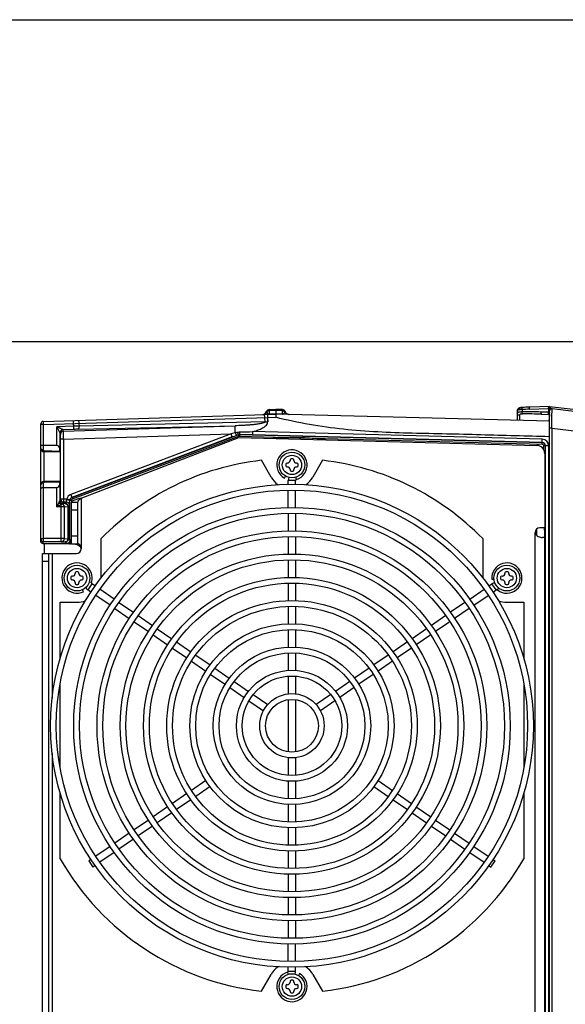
# Model space of a CAD drawing. Header units: inches. Extents: x 0 to 117, y 0 to 83.
# Tile 20 of 74: x 46 to 53, y 71 to 83. Entities that reach past the tile are written whole.
import ezdxf

# ---------------------------------------------------------------- set-up
doc = ezdxf.new("R2010")
doc.units = ezdxf.units.IN
doc.header["$LTSCALE"] = 6.431102
doc.header["$MEASUREMENT"] = 0
doc.layers.get('0').update_dxf_attribs({"linetype": 'CONTINUOUS'})

msp = doc.modelspace()

# ---------------------------------------------------------------- linework, layer by layer
at = {"color": 7, "linetype": 'CONTINUOUS'}
for p, q in [((0, 82.6772), (116.9291, 82.6772)), ((112.7953, 78.7402), (4.1339, 78.7402)), ((49.3019, 77.9056), (49.302, 77.9093)), ((49.302, 77.8948), (49.3019, 77.9056)), ((49.302, 77.9093), (49.3819, 77.9118)), ((49.3818, 77.8973), (49.302, 77.8948)), ((49.302, 77.8948), (49.302, 77.8545)), ((49.3818, 77.8973), (49.3819, 77.9118)), ((49.4617, 77.8949), (49.3818, 77.8973)), ((49.4618, 77.9093), (49.3819, 77.9118)), ((49.4616, 77.8549), (49.4617, 77.8949)), ((49.4617, 77.8949), (49.4618, 77.9093)), ((52.3347, 77.897), (52.3347, 77.7776)), ((52.393, 77.91), (52.393, 77.8811)), ((52.3979, 77.9356), (52.3962, 77.9354)), ((52.3979, 77.9356), (52.3987, 77.9355)), ((52.3979, 77.9356), (52.3986, 77.9356)), ((52.4838, 77.9147), (52.7167, 77.9229)), ((52.7284, 77.9486), (52.4895, 77.9403)), ((52.7167, 77.9229), (52.7176, 77.8765)), ((52.7284, 63.3277), (52.7284, 77.9486)), ((52.7284, 77.9486), (59.0633, 77.2157)), ((52.7457, 77.9188), (52.7457, 77.9466)), ((53.208, 77.8656), (52.7593, 77.9207)), ((46.5365, 77.7651), (49.3819, 77.8549)), ((46.5374, 77.7257), (49.2806, 77.8123)), ((46.9103, 77.668), (46.9069, 77.7768)), ((49.2493, 77.7598), (49.2477, 77.8113)), ((49.2794, 77.8516), (49.2807, 77.8123)), ((49.2806, 77.8123), (49.2822, 77.7608)), ((49.2814, 77.8123), (49.3811, 77.8155)), ((49.2814, 77.8123), (49.2817, 77.7596)), ((49.298, 77.8548), (49.302, 77.8545)), ((49.3819, 77.8571), (49.302, 77.8545)), ((49.302, 77.8545), (49.302, 77.8524)), ((49.4616, 77.8549), (49.3819, 77.8571)), ((49.3819, 77.8571), (49.3819, 77.8549)), ((52.7284, 77.7673), (49.3819, 77.8549)), ((49.4616, 77.855), (49.4615, 77.8528)), ((49.4616, 77.855), (49.4657, 77.8551)), ((49.5486, 77.8505), (49.5481, 77.8505)), ((49.5482, 77.8505), (49.5492, 77.8505)), ((52.7176, 77.8765), (52.6235, 77.8796)), ((52.6294, 77.8537), (52.7284, 77.8502)), ((52.7231, 77.8542), (52.7219, 77.8569)), ((52.7247, 77.8521), (52.7231, 77.8542)), ((52.7284, 77.8502), (52.728, 77.8503)), ((52.7283, 77.8502), (52.7284, 77.8502)), ((52.729, 77.8487), (52.7293, 77.8445)), ((52.729, 77.8487), (52.7293, 77.8445)), ((46.5079, 76.2984), (46.5079, 77.7355)), ((46.5374, 77.7257), (46.5079, 77.7257)), ((46.5365, 77.7651), (46.5374, 77.7257)), ((46.5374, 77.7257), (46.5374, 77.4138)), ((46.9091, 77.7073), (46.7016, 77.7008)), ((46.7016, 77.4689), (46.7016, 77.7008)), ((46.7016, 77.7008), (46.741, 77.6245)), ((46.9103, 77.668), (46.7791, 77.6639)), ((46.7852, 77.6459), (46.7791, 77.6639)), ((46.7852, 77.6459), (48.8828, 77.7121)), ((46.9631, 77.6694), (48.8828, 77.7121)), ((46.9741, 77.7395), (46.9751, 77.7092)), ((49.2493, 77.7598), (46.9751, 77.7092)), ((48.8855, 77.6262), (48.8828, 77.7121)), ((49.2493, 77.7598), (49.2822, 77.7608)), ((52.7249, 77.7685), (52.7248, 77.7674)), ((52.7249, 77.7685), (52.7248, 77.7674)), ((52.7564, 77.6836), (52.7284, 77.6836)), ((52.7564, 77.6836), (52.7564, 63.5928)), ((52.7564, 77.6836), (53.2018, 77.6289)), ((46.741, 77.6245), (46.741, 77.4299)), ((46.741, 77.6245), (46.747, 77.6066)), ((46.7869, 77.5475), (46.7475, 77.5475)), ((46.7475, 76.8183), (46.7475, 77.5471)), ((46.7869, 77.5475), (48.835, 77.6122)), ((46.7869, 77.5475), (46.7869, 76.8183)), ((48.835, 77.6122), (46.8748, 76.8729)), ((48.8489, 77.5754), (46.8889, 76.8361)), ((46.8891, 76.8356), (48.9223, 77.6024)), ((46.8962, 76.8173), (48.9291, 77.584)), ((47, 76.8253), (48.9291, 77.5673)), ((48.8855, 77.6262), (48.835, 77.6122)), ((48.8489, 77.5754), (48.835, 77.6122)), ((48.8489, 77.5754), (48.8993, 77.5944)), ((48.8993, 77.5944), (48.922, 77.603)), ((48.9291, 77.584), (48.922, 77.603)), ((48.9291, 77.5673), (52.5735, 77.4719)), ((48.9371, 77.6055), (48.9366, 77.585)), ((48.9366, 77.5851), (49.671, 77.5655)), ((49.0962, 77.6013), (48.9371, 77.6055)), ((48.9371, 77.6049), (52.6391, 77.5075)), ((52.6391, 77.508), (49.0962, 77.6013)), ((52.6404, 77.5474), (49.0973, 77.6406)), ((49.671, 77.5655), (52.6383, 77.4877)), ((52.6393, 77.508), (52.6404, 77.5474)), ((46.7016, 77.4689), (46.5374, 77.4689)), ((46.7413, 77.3989), (46.741, 77.4299)), ((52.6383, 77.4876), (52.6388, 77.5075)), ((52.6391, 77.5075), (52.6391, 77.508)), ((52.6574, 77.4203), (52.6574, 77.4682)), ((52.6771, 77.4682), (52.6574, 77.4682)), ((52.6771, 77.4684), (52.6771, 76.5878)), ((52.6777, 77.4684), (52.6771, 77.4684)), ((52.6777, 63.8079), (52.6777, 77.4684)), ((52.717, 77.4687), (52.717, 63.8077)), ((46.5462, 77.3953), (46.5462, 77.0306)), ((46.7415, 77.3902), (46.5462, 77.3953)), ((46.7413, 77.3989), (46.547, 77.404)), ((46.7441, 77.3902), (46.7415, 77.3902)), ((46.7441, 77.3902), (46.7443, 77.3885)), ((49.5551, 77.2957), (49.5551, 77.2878)), ((49.5886, 77.3094), (49.5689, 77.3094)), ((49.6024, 77.2878), (49.6024, 77.2957)), ((52.6693, 77.3735), (52.6693, 76.4649)), ((49.323, 77.085), (49.2047, 77.2899)), ((49.502, 77.2425), (49.502, 77.2228)), ((49.5236, 77.2563), (49.5158, 77.2563)), ((49.5158, 77.209), (49.5236, 77.209)), ((49.5551, 77.1775), (49.5551, 77.1697)), ((49.6024, 77.1697), (49.6024, 77.1775)), ((49.6417, 77.2563), (49.6339, 77.2563)), ((49.6339, 77.209), (49.6417, 77.209)), ((49.6555, 77.2228), (49.6555, 77.2425)), ((49.9528, 77.2899), (49.8345, 77.085)), ((49.4862, 77.0724), (49.5, 77.0963)), ((49.5689, 77.1559), (49.5886, 77.1559)), ((49.6337, 77.056), (49.6254, 77.0826)), ((46.5374, 77.0122), (46.5374, 76.2943)), ((46.5374, 76.9571), (46.7016, 76.9571)), ((46.7441, 77.0358), (46.5462, 77.0306)), ((46.547, 77.022), (46.7413, 77.0271)), ((46.7016, 76.7199), (46.7016, 76.9571)), ((46.741, 76.9961), (46.7413, 77.0271)), ((46.741, 76.9961), (46.741, 76.7957)), ((46.7413, 77.0271), (46.7415, 77.0358)), ((49.5335, 76.9959), (49.5335, 77.0428)), ((49.624, 77.0428), (49.5335, 77.0428)), ((49.624, 76.9959), (49.624, 77.0428)), ((46.7475, 76.8183), (46.7415, 76.8002)), ((46.7475, 76.8183), (46.8262, 76.8183)), ((46.7869, 76.8183), (46.7869, 76.7906)), ((46.7869, 76.8183), (46.7869, 76.8085)), ((46.8262, 76.8183), (46.8644, 76.8088)), ((46.8748, 76.8729), (46.8887, 76.8361)), ((46.8889, 76.8361), (46.8891, 76.8356)), ((46.8892, 76.8357), (46.8962, 76.8173)), ((47, 76.8253), (47, 76.209)), ((49.5335, 76.713), (49.5335, 76.925)), ((49.624, 76.713), (49.624, 76.925)), ((46.7292, 76.7751), (46.7016, 76.7199)), ((46.7016, 76.7199), (46.7568, 76.7475)), ((46.7934, 76.7199), (46.7016, 76.7199)), ((46.741, 76.7957), (46.7406, 76.7945)), ((46.7569, 76.2945), (46.7568, 76.7475)), ((46.7682, 76.7572), (46.7705, 76.7579)), ((46.7809, 76.7608), (46.7869, 76.7789)), ((46.8054, 76.7625), (46.7809, 76.7608)), ((46.7869, 76.8085), (46.7869, 76.7989)), ((46.7869, 76.7989), (46.7869, 76.7908)), ((46.7869, 76.7906), (46.7869, 76.7789)), ((46.8219, 76.7789), (46.7869, 76.7789)), ((46.7934, 76.7199), (46.8419, 76.7231)), ((46.7934, 76.7199), (46.7934, 76.3338)), ((46.8219, 76.7789), (46.8054, 76.7625)), ((46.8419, 76.3307), (46.8419, 76.7231)), ((46.8448, 76.7231), (46.8419, 76.7231)), ((46.8448, 76.7231), (46.8612, 76.7395)), ((46.8448, 76.7231), (46.8448, 76.3307)), ((46.8638, 76.7989), (46.8632, 76.7993)), ((46.8638, 76.3139), (46.8638, 76.7989)), ((46.8834, 76.7989), (46.8638, 76.7989)), ((46.8819, 76.2681), (46.8819, 76.7799)), ((46.8819, 76.7799), (46.9606, 76.7799)), ((46.8834, 76.7987), (46.8834, 76.7843)), ((46.9606, 76.2681), (46.9606, 76.7799)), ((46.8529, 76.646), (46.8528, 76.6459)), ((46.9606, 76.6815), (46.8819, 76.6815)), ((49.5335, 76.6416), (49.5335, 76.427)), ((49.624, 76.6416), (49.624, 76.427)), ((52.6771, 76.5878), (52.6693, 76.5878)), ((52.5735, 76.3693), (52.5735, 76.4519)), ((52.6693, 76.4649), (52.6103, 76.4649)), ((52.6693, 76.5204), (52.6756, 76.5246)), ((46.5079, 76.3337), (46.5374, 76.3337)), ((46.7934, 76.3338), (46.5374, 76.3337)), ((46.7934, 76.3338), (46.8419, 76.3307)), ((46.8419, 76.3307), (46.8448, 76.3307)), ((46.8528, 76.4021), (46.8529, 76.402)), ((46.8819, 76.3665), (46.9606, 76.3665)), ((47.2459, 75.8535), (47.2459, 76.3319)), ((49.5335, 76.3561), (49.5335, 76.1435)), ((49.624, 76.3561), (49.624, 76.1435)), ((51.9116, 76.3319), (51.9116, 75.8535)), ((52.5512, 64.8705), (52.5512, 76.4059)), ((52.6693, 76.3468), (52.6424, 76.3468)), ((52.6693, 64.8557), (52.6693, 76.4206)), ((46.537, 76.2681), (46.5374, 76.2943)), ((46.8588, 76.2681), (46.537, 76.2681)), ((46.7569, 76.2945), (46.5374, 76.2943)), ((46.5473, 76.2681), (46.5473, 76.15)), ((46.7569, 76.2945), (46.8054, 76.2913)), ((46.8054, 76.2913), (46.826, 76.2708)), ((46.8576, 76.2708), (46.826, 76.2708)), ((46.8576, 76.2708), (46.8576, 76.2779)), ((46.8588, 76.2681), (46.8576, 76.2708)), ((46.8819, 76.2681), (46.9696, 76.2681)), ((46.5276, 65.1264), (46.5276, 76.15)), ((46.5276, 76.15), (46.941, 76.15)), ((46.6063, 65.1264), (46.6063, 76.15)), ((46.6457, 76.15), (46.6457, 74.3827)), ((46.6063, 76.0516), (46.5276, 76.0516)), ((49.5335, 76.0726), (49.5335, 75.858)), ((49.624, 76.0726), (49.624, 75.858)), ((46.8739, 75.8598), (46.8739, 75.8401)), ((46.8955, 75.8736), (46.8876, 75.8736)), ((46.927, 75.9129), (46.927, 75.9051)), ((46.9605, 75.9267), (46.9408, 75.9267)), ((46.9743, 75.9051), (46.9743, 75.9129)), ((47.0136, 75.8736), (47.0058, 75.8736)), ((47.0274, 75.8401), (47.0274, 75.8598)), ((52.1301, 75.8598), (52.1301, 75.8401)), ((52.1518, 75.8736), (52.1439, 75.8736)), ((52.1833, 75.9129), (52.1833, 75.9051)), ((52.2167, 75.9267), (52.197, 75.9267)), ((52.2305, 75.9051), (52.2305, 75.9129)), ((52.2699, 75.8736), (52.262, 75.8736)), ((52.2836, 75.8401), (52.2836, 75.8598)), ((46.8876, 75.8263), (46.8955, 75.8263)), ((46.927, 75.7948), (46.927, 75.787)), ((46.9408, 75.7732), (46.9605, 75.7732)), ((46.9743, 75.787), (46.9743, 75.7948)), ((47.0058, 75.8263), (47.0136, 75.8263)), ((47.1327, 75.7797), (47.0814, 75.7051)), ((47.1274, 75.7952), (47.1008, 75.8034)), ((47.1713, 75.7532), (47.1327, 75.7797)), ((49.5335, 75.7872), (49.5335, 75.5745)), ((49.624, 75.7872), (49.624, 75.5745)), ((51.9862, 75.7532), (52.0248, 75.7797)), ((52.0224, 75.8354), (52.0502, 75.8376)), ((52.0761, 75.7051), (52.0248, 75.7797)), ((52.0924, 75.7046), (52.1095, 75.7263)), ((52.1439, 75.8263), (52.1518, 75.8263)), ((52.1833, 75.7948), (52.1833, 75.787)), ((52.197, 75.7732), (52.2167, 75.7732)), ((52.2305, 75.787), (52.2305, 75.7948)), ((52.262, 75.8263), (52.2699, 75.8263)), ((47.0303, 75.6829), (47.0183, 75.7081)), ((47.1201, 75.6785), (47.0814, 75.7051)), ((47.3539, 75.5179), (47.1785, 75.6384)), ((47.4046, 75.5929), (47.2297, 75.7131)), ((51.7529, 75.5929), (51.9278, 75.7131)), ((51.8037, 75.5179), (51.979, 75.6384)), ((52.0374, 75.6785), (52.0761, 75.7051)), ((46.7441, 74.8701), (46.7441, 75.5547)), ((46.7441, 75.5547), (46.9506, 75.5547)), ((47.4634, 75.5525), (47.6402, 75.4309)), ((49.5335, 75.5036), (49.5335, 75.2908)), ((49.624, 75.5036), (49.624, 75.2908)), ((51.6941, 75.5525), (51.5173, 75.4309)), ((52.2069, 75.5547), (52.4134, 75.5547)), ((52.4134, 75.5547), (52.4134, 74.8701)), ((47.4122, 75.4778), (47.589, 75.3563)), ((47.6987, 75.3908), (47.8739, 75.2703)), ((51.4588, 75.3908), (51.2836, 75.2703)), ((51.7453, 75.4778), (51.5685, 75.3563)), ((47.6474, 75.3161), (47.8226, 75.1957)), ((51.5101, 75.3161), (51.3349, 75.1957)), ((47.881, 75.1556), (48.0578, 75.034)), ((47.9323, 75.2302), (48.1092, 75.1086)), ((49.5335, 75.2199), (49.5335, 75.0051)), ((49.624, 75.2199), (49.624, 75.0051)), ((51.2252, 75.2302), (51.0483, 75.1086)), ((51.2765, 75.1556), (51.0997, 75.034)), ((48.1676, 75.0685), (48.3429, 74.948)), ((50.9899, 75.0685), (50.8146, 74.948)), ((48.1163, 74.9939), (48.2916, 74.8734)), ((48.4013, 74.9079), (48.5766, 74.7874)), ((49.5335, 74.9342), (49.5335, 74.7213)), ((49.624, 74.9342), (49.624, 74.7213)), ((50.7562, 74.9079), (50.5809, 74.7874)), ((51.0412, 74.9939), (50.8659, 74.8734)), ((48.3501, 74.8332), (48.5254, 74.7127)), ((50.8074, 74.8332), (50.6321, 74.7127)), ((48.5838, 74.6726), (48.7607, 74.551)), ((48.6351, 74.7472), (48.812, 74.6256)), ((49.5335, 74.6502), (49.5335, 74.4347)), ((49.624, 74.6502), (49.624, 74.4347)), ((50.5225, 74.7472), (50.3455, 74.6256)), ((50.5737, 74.6726), (50.3968, 74.551)), ((46.7441, 73.5243), (46.7441, 74.5631)), ((48.8705, 74.5854), (49.046, 74.4648)), ((50.287, 74.5854), (50.1115, 74.4648)), ((52.4134, 74.5631), (52.4134, 73.5243)), ((48.8192, 74.5108), (48.9947, 74.3901)), ((49.1046, 74.4245), (49.2821, 74.3025)), ((50.053, 74.4245), (49.8754, 74.3025)), ((50.3383, 74.5108), (50.1628, 74.3901)), ((49.0532, 74.3499), (49.2308, 74.2279)), ((49.5335, 74.3633), (49.5335, 73.7241)), ((49.624, 74.3633), (49.624, 73.7241)), ((50.1043, 74.3499), (49.9267, 74.2279)), ((46.6457, 73.7046), (46.6457, 67.5717)), ((49.5335, 73.6526), (49.5335, 73.4371)), ((49.624, 73.6526), (49.624, 73.4371)), ((48.5254, 73.3747), (48.3501, 73.2542)), ((49.5335, 73.3661), (49.5335, 73.1532)), ((49.624, 73.3661), (49.624, 73.1532)), ((50.6321, 73.3747), (50.8074, 73.2542)), ((46.7441, 72.418), (46.7441, 73.2173)), ((48.2916, 73.214), (48.1163, 73.0935)), ((48.5766, 73.3), (48.4013, 73.1795)), ((50.5809, 73.3), (50.7562, 73.1795)), ((50.8659, 73.214), (51.0412, 73.0935)), ((52.4134, 73.2173), (52.4134, 72.418)), ((48.3429, 73.1394), (48.1676, 73.0189)), ((49.5335, 73.0823), (49.5335, 72.8675)), ((49.624, 73.0823), (49.624, 72.8675)), ((50.8146, 73.1394), (50.9899, 73.0189)), ((48.0578, 73.0533), (47.881, 72.9318)), ((48.1092, 72.9788), (47.9323, 72.8572)), ((51.0483, 72.9788), (51.2252, 72.8572)), ((51.0997, 73.0533), (51.2765, 72.9318)), ((47.8226, 72.8916), (47.6474, 72.7712)), ((51.3349, 72.8916), (51.5101, 72.7712)), ((47.589, 72.7311), (47.4122, 72.6096)), ((47.8739, 72.8171), (47.6987, 72.6966)), ((49.5335, 72.7966), (49.5335, 72.5838)), ((49.624, 72.7966), (49.624, 72.5838)), ((51.2836, 72.8171), (51.4588, 72.6966)), ((51.5685, 72.7311), (51.7453, 72.6096)), ((47.6402, 72.6565), (47.4634, 72.5349)), ((51.5173, 72.6565), (51.6941, 72.5349)), ((47.3539, 72.5695), (47.1785, 72.449)), ((47.4046, 72.4945), (47.2297, 72.3743)), ((49.5335, 72.5129), (49.5335, 72.3002)), ((49.624, 72.5129), (49.624, 72.3002)), ((51.7529, 72.4945), (51.9278, 72.3743)), ((51.8037, 72.5695), (51.979, 72.449)), ((47.1201, 72.4089), (47.0937, 72.3907)), ((47.0937, 72.3907), (47.145, 72.3161)), ((52.0125, 72.3161), (52.0638, 72.3907)), ((52.0374, 72.4089), (52.0638, 72.3907)), ((47.1713, 72.3342), (47.145, 72.3161)), ((51.9862, 72.3342), (52.0125, 72.3161)), ((49.5335, 72.2294), (49.5335, 72.0148)), ((49.624, 72.2294), (49.624, 72.0148)), ((49.5335, 71.9439), (49.5335, 71.7313)), ((49.624, 71.9439), (49.624, 71.7313)), ((49.5335, 71.6604), (49.5335, 71.4458)), ((49.624, 71.6604), (49.624, 71.4458)), ((49.5335, 71.1624), (49.5335, 71.3744)), ((49.624, 71.1624), (49.624, 71.3744)), ((49.5238, 71.0314), (49.5321, 71.0048)), ((49.5335, 71.0446), (49.5335, 71.0915)), ((49.5335, 71.0446), (49.624, 71.0446)), ((49.624, 71.0446), (49.624, 71.0915)), ((49.2047, 70.7974), (49.323, 71.0024)), ((49.5551, 70.9177), (49.5551, 70.9098)), ((49.5886, 70.9315), (49.5689, 70.9315)), ((49.6024, 70.9098), (49.6024, 70.9177)), ((49.6713, 71.015), (49.6575, 70.9911)), ((49.8345, 71.0024), (49.9528, 70.7974)), ((49.502, 70.8646), (49.502, 70.8449)), ((49.5236, 70.8783), (49.5158, 70.8783)), ((49.5158, 70.8311), (49.5236, 70.8311)), ((49.5551, 70.7996), (49.5551, 70.7917)), ((49.6024, 70.7917), (49.6024, 70.7996)), ((49.6417, 70.8783), (49.6339, 70.8783)), ((49.6339, 70.8311), (49.6417, 70.8311)), ((49.6555, 70.8449), (49.6555, 70.8646)), ((49.5689, 70.7779), (49.5886, 70.7779))]:
    msp.add_line(p, q, dxfattribs=at)
for points in [[(52.3699, 77.9321), (52.3672, 77.9314), (52.3646, 77.9307), (52.362, 77.9299), (52.3595, 77.9291), (52.3571, 77.9281), (52.3548, 77.927), (52.3525, 77.9258), (52.3503, 77.9245), (52.3482, 77.9231), (52.3462, 77.9215), (52.3443, 77.9197), (52.3425, 77.9178), (52.3409, 77.9158), (52.3395, 77.9137), (52.3382, 77.9115), (52.3371, 77.9092), (52.3362, 77.9068), (52.3356, 77.9044), (52.3351, 77.902), (52.3348, 77.8996), (52.3347, 77.8972), (52.3347, 77.897)], [(52.3889, 77.9348), (52.3854, 77.9345), (52.382, 77.9341), (52.3788, 77.9336), (52.3757, 77.9332), (52.3728, 77.9326), (52.3699, 77.9321)], [(52.3962, 77.9354), (52.3925, 77.9352), (52.3889, 77.9348)]]:
    msp.add_lwpolyline(points, dxfattribs=at)
for centre, radius in [((49.5788, 77.2327), 0.1575), ((49.5788, 77.2327), 0.1181), ((49.5788, 74.0437), 2.9528), ((49.5788, 74.0437), 2.8819), ((49.5788, 74.0437), 2.6693), ((49.5788, 74.0437), 2.5984), ((49.5788, 74.0437), 2.3839), ((49.5788, 74.0437), 2.313), ((49.5788, 74.0437), 2.1004), ((46.9506, 75.8499), 0.1575), ((46.9506, 75.8499), 0.1181), ((49.5788, 74.0437), 2.0295), ((52.2069, 75.8499), 0.1575), ((52.2069, 75.8499), 0.1181), ((49.5788, 74.0437), 1.815), ((49.5788, 74.0437), 1.7441), ((49.5788, 74.0437), 1.5315), ((49.5788, 74.0437), 1.4606), ((49.5788, 74.0437), 1.248), ((49.5788, 74.0437), 1.1772), ((49.5788, 74.0437), 0.9626), ((49.5788, 74.0437), 0.8917), ((49.5788, 74.0437), 0.6791), ((49.5788, 74.0437), 0.6083), ((49.5788, 74.0437), 0.3937), ((49.5788, 74.0437), 0.3228), ((49.5788, 70.8547), 0.1575), ((49.5788, 70.8547), 0.1181)]:
    msp.add_circle(centre, radius, dxfattribs=at)
for centre, radius, start, end in [((49.3032, 77.8699), 0.0394, 91.73856, 156.84008), ((49.4606, 77.8699), 0.0394, 23.73851, 88.38408), ((52.4176, 77.6714), 0.2648, 94.26703, 95.61886), ((52.5787, 75.1952), 2.7212, 91.9979, 93.91162), ((52.5853, 75.1952), 2.7468, 92.16217, 93.89592), ((52.5757, 75.468), 2.4738, 92.17829, 94.1048), ((52.576, 75.4628), 2.4791, 91.99982, 92.18037), ((52.7559, 77.8933), 0.0276, 83, 180), ((49.2127, 77.9086), 0.0591, 279.03428, 336.84427), ((49.2208, 77.9076), 0.0578, 278.04134, 290.63132), ((49.304, 77.8899), 0.0358, 248.11418, 250.0166), ((49.5507, 77.9095), 0.0591, 203.73425, 267.52006), ((69.5266, 77.809), 17.1672, 179.89429, 180.10686), ((52.4827, 73.8963), 3.9858, 87.97432, 91.28866), ((52.4699, 73.3377), 4.5188, 87.97759, 90.90345), ((49.8194, 78.0167), 2.9161, 355.11789, 355.3881), ((50.2111, 77.9837), 2.523, 355.10814, 355.42044), ((50.9087, 77.93), 1.8233, 355.35244, 355.99715), ((50.9262, 77.9273), 1.8057, 355.39286, 356.04388), ((51.5651, 77.8842), 1.1653, 355.98786, 356.59763), ((51.5111, 77.8871), 1.2194, 356.0327, 356.60631), ((52.2085, 77.85), 0.521, 357.6073, 357.83381), ((52.2284, 77.849), 0.5011, 357.62871, 357.86426), ((46.5374, 77.7356), 0.0295, 91.80805, 180), ((46.7804, 77.6245), 0.0394, 91.84608, 180.01803), ((47.1873, 68.9329), 8.7788, 91.38537, 91.8162), ((47.0932, 71.8837), 5.7872, 91.28753, 91.81039), ((46.7864, 77.6066), 0.0394, 91.80102, 179.99324), ((47.5488, 82.4438), 4.9996, 285.50815, 285.78216), ((48.9357, 81.0992), 3.4624, 270.04949, 272.67542), ((52.6383, 77.4687), 0.0787, 359.99576, 88.49695), ((46.5473, 77.4347), 0.0394, 180, 268.50048), ((46.7016, 77.4295), 0.0394, 0.49728, 90.00275), ((49.5788, 77.2327), 0.185, 287.27929, 240), ((52.5709, 77.3735), 0.0984, 0, 88.5), ((52.6378, 77.4682), 0.0394, 0.12705, 88.4886), ((52.6384, 77.4687), 0.0393, 359.75103, 88.56889), ((49.5689, 77.2957), 0.0138, 90, 180), ((49.5886, 77.2957), 0.0138, 0, 90), ((49.5788, 74.0437), 3.2677, 96.57237, 135.55364), ((49.5158, 77.2425), 0.0138, 90, 180), ((49.5158, 77.2228), 0.0138, 180, 270), ((49.5236, 77.2878), 0.0315, 270, 360), ((49.5236, 77.1775), 0.0315, 0, 90), ((49.6339, 77.2878), 0.0315, 180, 270), ((49.6339, 77.1775), 0.0315, 90, 180), ((49.6417, 77.2425), 0.0138, 0, 90), ((49.6417, 77.2228), 0.0138, 270, 360), ((49.5788, 74.0437), 3.2677, 44.44636, 83.42763), ((49.5788, 77.2327), 0.2953, 210, 234.85679), ((49.6378, 77.0428), 0.1043, 159.07391, 180), ((49.5689, 77.1697), 0.0138, 180, 270), ((49.5886, 77.1697), 0.0138, 270, 360), ((49.6378, 77.0428), 0.0138, 107.27929, 180), ((49.5788, 77.2327), 0.2953, 305.14321, 330), ((46.5473, 76.9913), 0.0394, 91.49987, 180), ((46.7869, 76.8183), 0.0394, 180.00774, 270.01083), ((46.9026, 76.7993), 0.0787, 110.65703, 166.02079), ((46.9047, 76.7987), 0.0416, 166.04272, 179.23827), ((46.9031, 76.7989), 0.0394, 110.77317, 179.9938), ((46.9025, 76.7993), 0.0393, 110.53329, 166.04352), ((46.7808, 76.8002), 0.0393, 180.00755, 269.99805), ((46.8382, 76.6625), 0.1177, 126.45678, 127.72952), ((46.8054, 76.7231), 0.0394, 0.02962, 89.97823), ((46.8218, 76.7395), 0.0394, 0.02727, 89.98058), ((52.6103, 76.4059), 0.0591, 90, 180), ((46.5374, 76.3238), 0.0295, 179.99184, 270.06711), ((46.8574, 76.3696), 0.0988, 270.07, 283.6116), ((46.8588, 76.3669), 0.0988, 270.03198, 283.54278), ((46.8575, 76.3692), 0.0984, 283.63546, 284.36701), ((46.941, 76.209), 0.0591, 270, 360), ((46.9506, 75.8499), 0.185, 342.77929, 295.5), ((52.2069, 75.8499), 0.185, 231.77929, 184.5), ((46.8876, 75.8598), 0.0138, 90, 180), ((46.8955, 75.9051), 0.0315, 270, 360), ((46.9408, 75.9129), 0.0138, 90, 180), ((46.9605, 75.9129), 0.0138, 0, 90), ((47.0058, 75.9051), 0.0315, 180, 270), ((47.0136, 75.8598), 0.0138, 0, 90), ((52.1439, 75.8598), 0.0138, 90, 180), ((52.1518, 75.9051), 0.0315, 270, 360), ((52.197, 75.9129), 0.0138, 90, 180), ((52.2167, 75.9129), 0.0138, 0, 90), ((52.262, 75.9051), 0.0315, 180, 270), ((52.2699, 75.8598), 0.0138, 0, 90), ((46.8876, 75.8401), 0.0138, 180, 270), ((46.8955, 75.7948), 0.0315, 0, 90), ((46.9408, 75.787), 0.0138, 180, 270), ((46.9605, 75.787), 0.0138, 270, 360), ((47.0058, 75.7948), 0.0315, 90, 180), ((47.0136, 75.8401), 0.0138, 270, 360), ((47.1405, 75.7911), 0.1043, 214.46528, 235.5), ((47.1405, 75.7911), 0.0138, 162.77929, 235.5), ((52.0839, 75.6937), 0.1043, 103.50036, 124.5), ((52.1439, 75.8401), 0.0138, 180, 270), ((52.1518, 75.7948), 0.0315, 0, 90), ((52.197, 75.787), 0.0138, 180, 270), ((52.2167, 75.787), 0.0138, 270, 360), ((52.262, 75.7948), 0.0315, 90, 180), ((52.2699, 75.8401), 0.0138, 270, 360), ((52.0839, 75.6937), 0.0138, 51.77929, 124.5), ((46.9506, 75.8499), 0.2953, 270, 290.35913), ((52.2069, 75.8499), 0.2953, 249.64087, 270), ((49.5788, 74.0437), 3.2677, 209.83406, 263.42763), ((49.5788, 74.0437), 3.2677, 276.57237, 330.16594), ((49.5788, 70.8547), 0.2953, 125.14321, 150), ((49.5788, 70.8547), 0.185, 107.27929, 60), ((49.5197, 71.0446), 0.0138, 287.27929, 360), ((49.5197, 71.0446), 0.1043, 339.07391, 360), ((49.5788, 70.8547), 0.2953, 30, 54.85679), ((49.5236, 70.9098), 0.0315, 270, 360), ((49.5689, 70.9177), 0.0138, 90, 180), ((49.5886, 70.9177), 0.0138, 0, 90), ((49.6339, 70.9098), 0.0315, 180, 270), ((49.5158, 70.8646), 0.0138, 90, 180), ((49.5158, 70.8449), 0.0138, 180, 270), ((49.5236, 70.7996), 0.0315, 0, 90), ((49.5689, 70.7917), 0.0138, 180, 270), ((49.5886, 70.7917), 0.0138, 270, 360), ((49.6339, 70.7996), 0.0315, 90, 180), ((49.6417, 70.8646), 0.0138, 0, 90), ((49.6417, 70.8449), 0.0138, 270, 360)]:
    msp.add_arc(centre, radius, start, end, dxfattribs=at)
msp.add_ellipse((46.7016, 76.9964), major_axis=(0.0001, 0.0394), ratio=1, start_param=-3.1399901, end_param=-1.5779204, dxfattribs=at)
for points, knots in [([(49.302, 77.8948), (49.2958, 77.8946), (49.2833, 77.8913), (49.2737, 77.8827), (49.2702, 77.8777)], [0, 0, 0, 0, 0.5036309, 1, 1, 1, 1]), ([(49.4617, 77.8949), (49.4679, 77.8947), (49.4803, 77.8916), (49.4899, 77.8831), (49.4934, 77.8781)], [0, 0, 0, 0, 0.5035525, 1, 1, 1, 1]), ([(52.3347, 77.897), (52.3347, 77.9031), (52.3401, 77.9158), (52.3528, 77.9209), (52.3591, 77.9212)], [0, 0, 0, 0, 0.4906119, 1, 1, 1, 1]), ([(52.393, 77.91), (52.3852, 77.9097), (52.371, 77.9088), (52.3546, 77.907), (52.3443, 77.9045), (52.3384, 77.9024), (52.3347, 77.8992), (52.3347, 77.897)], [0, 0, 0, 0, 0.381717, 0.6887428, 0.80447, 0.8929388, 1, 1, 1, 1]), ([(52.3591, 77.9212), (52.3594, 77.923), (52.3615, 77.9271), (52.3687, 77.9308), (52.379, 77.9334), (52.3871, 77.9344), (52.3917, 77.9349)], [0, 0, 0, 0, 0.1477717, 0.3447225, 0.6289864, 1, 1, 1, 1]), ([(52.393, 77.91), (52.3926, 77.916), (52.3926, 77.9242), (52.3948, 77.9327), (52.3971, 77.9355), (52.3982, 77.9356)], [0, 0, 0, 0, 0.6607464, 0.8787114, 1, 1, 1, 1]), ([(52.4838, 77.9147), (52.4837, 77.9162), (52.4837, 77.9217), (52.4841, 77.9271), (52.4848, 77.9311)], [0, 0, 0, 0, 0.267553, 1, 1, 1, 1]), ([(52.4848, 77.9311), (52.4852, 77.9334), (52.4858, 77.9366), (52.4883, 77.9403), (52.4895, 77.9403)], [0, 0, 0, 0, 0.6582783, 1, 1, 1, 1]), ([(52.7167, 77.9229), (52.7165, 77.9289), (52.7167, 77.9361), (52.7189, 77.9438), (52.7197, 77.9466), (52.7213, 77.9484), (52.7224, 77.9484)], [0, 0, 0, 0, 0.6647249, 0.7860889, 0.8795516, 1, 1, 1, 1]), ([(52.7284, 77.9239), (52.7294, 77.9243), (52.7207, 77.9228), (52.7195, 77.9231), (52.7167, 77.9229)], [0, 0, 0, 0, 0.2793851, 1, 1, 1, 1]), ([(52.7564, 77.6836), (52.7566, 77.6989), (52.757, 77.7291), (52.7576, 77.7729), (52.7582, 77.8134), (52.7586, 77.8442), (52.7588, 77.8661), (52.759, 77.8799), (52.7591, 77.8919), (52.7592, 77.9018), (52.7593, 77.9097), (52.7593, 77.9149), (52.7593, 77.9179), (52.7594, 77.9194), (52.7592, 77.9201), (52.7594, 77.9207), (52.7593, 77.9207)], [0, 0, 0, 0, 0.194387, 0.3817952, 0.5544961, 0.7060836, 0.7721294, 0.8307493, 0.8813498, 0.9234788, 0.9566947, 0.9806342, 0.9890679, 0.995119, 0.9987686, 1, 1, 1, 1]), ([(46.9597, 77.7784), (46.9616, 77.7785), (46.9663, 77.7749), (46.97, 77.7662), (46.9731, 77.7539), (46.974, 77.7445), (46.9741, 77.7395)], [0, 0, 0, 0, 0.1346617, 0.3535048, 0.6541732, 1, 1, 1, 1]), ([(49.2477, 77.8113), (49.2475, 77.8163), (49.2467, 77.8257), (49.2436, 77.838), (49.2399, 77.8466), (49.2352, 77.8503), (49.2332, 77.8502)], [0, 0, 0, 0, 0.3458269, 0.6464953, 0.8653383, 1, 1, 1, 1]), ([(49.2702, 77.8777), (49.2697, 77.8788), (49.2688, 77.8806), (49.2676, 77.8831), (49.2674, 77.8845), (49.2669, 77.8852), (49.267, 77.8854)], [0, 0, 0, 0, 0.4385514, 0.7484414, 0.9357874, 1, 1, 1, 1]), ([(49.2702, 77.8777), (49.2711, 77.8758), (49.2757, 77.8672), (49.2834, 77.8595), (49.2906, 77.8566)], [0, 0, 0, 0, 0.2072067, 1, 1, 1, 1]), ([(49.2917, 77.8562), (49.2921, 77.856), (49.2941, 77.8553), (49.2963, 77.8549), (49.298, 77.8548)], [0, 0, 0, 0, 0.1929827, 1, 1, 1, 1]), ([(49.3819, 77.8549), (49.3816, 77.8549), (49.3823, 77.8539), (49.3822, 77.8531), (49.3827, 77.8511), (49.3829, 77.8479), (49.383, 77.843), (49.3828, 77.8371), (49.3823, 77.8278), (49.3817, 77.8205), (49.3811, 77.8155)], [0, 0, 0, 0, 0.0197166, 0.0439163, 0.0771486, 0.1694683, 0.2937334, 0.4452129, 0.6185798, 1, 1, 1, 1]), ([(52.7284, 77.5782), (52.5883, 77.5818), (52.3082, 77.589), (51.888, 77.6004), (51.4678, 77.6119), (51.0475, 77.62), (50.6274, 77.6329), (50.2078, 77.6635), (49.7916, 77.724), (49.5168, 77.7806), (49.3811, 77.8155)], [0, 0, 0, 0, 0.124997, 0.249996, 0.3749929, 0.4999844, 0.6250031, 0.7499897, 0.8750019, 1, 1, 1, 1]), ([(49.4657, 77.8551), (49.4666, 77.8551), (49.4692, 77.8555), (49.4718, 77.8564), (49.4733, 77.8571)], [0, 0, 0, 0, 0.3381478, 1, 1, 1, 1]), ([(49.4733, 77.8571), (49.4762, 77.8584), (49.4846, 77.8637), (49.4905, 77.8721), (49.4934, 77.8781)], [0, 0, 0, 0, 0.3250647, 1, 1, 1, 1]), ([(49.4967, 77.8858), (49.4968, 77.8856), (49.4963, 77.8849), (49.496, 77.8835), (49.4948, 77.881), (49.4939, 77.8792), (49.4934, 77.8781)], [0, 0, 0, 0, 0.0643066, 0.2514605, 0.5611808, 1, 1, 1, 1]), ([(49.4934, 77.8781), (49.4984, 77.8701), (49.5125, 77.8563), (49.5315, 77.851), (49.5409, 77.8507)], [0, 0, 0, 0, 0.5016279, 1, 1, 1, 1]), ([(52.393, 77.8811), (52.3851, 77.881), (52.3708, 77.8804), (52.3542, 77.8781), (52.344, 77.8747), (52.3376, 77.8713), (52.3347, 77.8665), (52.3347, 77.8637)], [0, 0, 0, 0, 0.3679705, 0.6635466, 0.7764696, 0.8663584, 1, 1, 1, 1]), ([(52.3594, 77.8407), (52.3531, 77.8409), (52.3406, 77.8454), (52.3347, 77.8578), (52.3347, 77.8637)], [0, 0, 0, 0, 0.5206191, 1, 1, 1, 1]), ([(52.3986, 77.8559), (52.3936, 77.8558), (52.3842, 77.8553), (52.3719, 77.853), (52.3624, 77.8488), (52.3596, 77.8432), (52.3594, 77.8407)], [0, 0, 0, 0, 0.3374813, 0.6217411, 0.8340312, 1, 1, 1, 1]), ([(52.3986, 77.8559), (52.3977, 77.8568), (52.3961, 77.86), (52.3938, 77.8683), (52.3931, 77.8758), (52.393, 77.8811)], [0, 0, 0, 0, 0.1537596, 0.385076, 1, 1, 1, 1]), ([(52.6235, 77.8796), (52.6234, 77.8735), (52.6238, 77.8652), (52.626, 77.8566), (52.6283, 77.8537), (52.6294, 77.8537)], [0, 0, 0, 0, 0.6657079, 0.8829056, 1, 1, 1, 1]), ([(52.7225, 77.8504), (52.7214, 77.8505), (52.7191, 77.8533), (52.717, 77.862), (52.7165, 77.8704), (52.7167, 77.8765)], [0, 0, 0, 0, 0.1168212, 0.3339302, 1, 1, 1, 1]), ([(52.7219, 77.8569), (52.7208, 77.8598), (52.7191, 77.8662), (52.7173, 77.8729), (52.7176, 77.8765)], [0, 0, 0, 0, 0.462411, 1, 1, 1, 1]), ([(52.7176, 77.8765), (52.719, 77.8759), (52.7215, 77.8748), (52.7251, 77.8735), (52.7268, 77.8723), (52.7284, 77.8721), (52.7284, 77.8718)], [0, 0, 0, 0, 0.3891802, 0.7082302, 0.9204827, 1, 1, 1, 1]), ([(52.7293, 77.8445), (52.7293, 77.8436), (52.7294, 77.8389), (52.7293, 77.8341), (52.7291, 77.8303)], [0, 0, 0, 0, 0.1941563, 1, 1, 1, 1]), ([(52.7293, 77.8445), (52.7294, 77.8436), (52.7294, 77.8389), (52.7293, 77.8341), (52.7291, 77.8303)], [0, 0, 0, 0, 0.1941212, 1, 1, 1, 1]), ([(46.7791, 77.6639), (46.7776, 77.6642), (46.7737, 77.6668), (46.7662, 77.6699), (46.7567, 77.6746), (46.7425, 77.6813), (46.7241, 77.6901), (46.7092, 77.6972), (46.7016, 77.7008)], [0, 0, 0, 0, 0.0533709, 0.1595075, 0.2865949, 0.4228675, 0.708145, 1, 1, 1, 1]), ([(46.9751, 77.7092), (46.9753, 77.6999), (46.9742, 77.6872), (46.9693, 77.6737), (46.9651, 77.6696), (46.9631, 77.6694)], [0, 0, 0, 0, 0.6413748, 0.86254, 1, 1, 1, 1]), ([(49.2493, 77.7598), (49.2491, 77.7578), (49.2469, 77.7541), (49.2398, 77.7505), (49.2272, 77.7453), (49.2082, 77.7405), (49.1853, 77.7361), (49.1622, 77.7324), (49.1391, 77.7293), (49.1081, 77.7256), (49.0694, 77.7219), (49.0228, 77.7184), (48.9606, 77.7147), (48.914, 77.7129), (48.8828, 77.7121)], [0, 0, 0, 0, 0.0157541, 0.0315651, 0.0628568, 0.1254102, 0.1879121, 0.2503945, 0.3128808, 0.37536, 0.5002996, 0.6252322, 0.7501576, 1, 1, 1, 1]), ([(49.0973, 77.6406), (49.1161, 77.6452), (49.1535, 77.6554), (49.1986, 77.6733), (49.2284, 77.6895), (49.2443, 77.7007), (49.2598, 77.7124), (49.2745, 77.7308), (49.2836, 77.7503), (49.2817, 77.7596)], [0, 0, 0, 0, 0.2506643, 0.5012229, 0.6265372, 0.6892025, 0.7518822, 0.8768559, 1, 1, 1, 1]), ([(46.7475, 77.5471), (46.7475, 77.5546), (46.7475, 77.5683), (46.7475, 77.5846), (46.7473, 77.5954), (46.7473, 77.601), (46.7471, 77.6045), (46.7472, 77.6062), (46.747, 77.6066)], [0, 0, 0, 0, 0.3765117, 0.6953643, 0.8218304, 0.9180135, 0.9774883, 1, 1, 1, 1]), ([(46.7869, 77.5475), (46.7868, 77.5599), (46.7864, 77.5828), (46.786, 77.6098), (46.7857, 77.6274), (46.7856, 77.6366), (46.7852, 77.6424), (46.7853, 77.6452), (46.7852, 77.6459)], [0, 0, 0, 0, 0.376741, 0.6980151, 0.822463, 0.9164954, 0.9763403, 1, 1, 1, 1]), ([(48.8855, 77.6262), (48.8871, 77.6221), (48.8901, 77.6145), (48.8937, 77.6056), (48.8962, 77.6001), (48.8975, 77.5971), (48.8985, 77.5955), (48.899, 77.5944), (48.8993, 77.5944)], [0, 0, 0, 0, 0.3833219, 0.7024839, 0.824491, 0.9162142, 0.9751638, 1, 1, 1, 1]), ([(48.9086, 77.6327), (48.9101, 77.6288), (48.913, 77.6216), (48.9165, 77.6133), (48.9189, 77.6082), (48.9203, 77.6054), (48.9212, 77.604), (48.9218, 77.603), (48.9221, 77.603)], [0, 0, 0, 0, 0.385923, 0.7038245, 0.8247823, 0.9156571, 0.9742516, 1, 1, 1, 1]), ([(48.9387, 77.6368), (48.9385, 77.6328), (48.9383, 77.6254), (48.9379, 77.6167), (48.9376, 77.6112), (48.9375, 77.6084), (48.9372, 77.6067), (48.9372, 77.6057), (48.937, 77.6055)], [0, 0, 0, 0, 0.389241, 0.7077569, 0.8284293, 0.9187457, 0.9764176, 1, 1, 1, 1]), ([(49.0973, 77.6406), (49.097, 77.6315), (49.0969, 77.6184), (49.0961, 77.6052), (49.0962, 77.6013)], [0, 0, 0, 0, 0.6981323, 1, 1, 1, 1]), ([(49.671, 77.5655), (49.6438, 77.5662), (49.5893, 77.5662), (49.4804, 77.5642), (49.3988, 77.5601), (49.3445, 77.5564)], [0, 0, 0, 0, 0.2499998, 0.5000262, 1, 1, 1, 1]), ([(49.9969, 77.5394), (49.9698, 77.5426), (49.9022, 77.5508), (49.7935, 77.56), (49.7118, 77.5645), (49.671, 77.5655)], [0, 0, 0, 0, 0.2500109, 0.6249968, 1, 1, 1, 1]), ([(46.5374, 77.4689), (46.5335, 77.4689), (46.5261, 77.4696), (46.5158, 77.472), (46.5079, 77.4772), (46.5079, 77.4811)], [0, 0, 0, 0, 0.3498905, 0.6477871, 1, 1, 1, 1]), ([(46.5374, 77.4138), (46.5302, 77.4138), (46.5167, 77.4166), (46.5079, 77.429), (46.5079, 77.4347)], [0, 0, 0, 0, 0.5597866, 1, 1, 1, 1]), ([(46.547, 77.404), (46.5443, 77.404), (46.5391, 77.4065), (46.5374, 77.4116), (46.5374, 77.4138)], [0, 0, 0, 0, 0.5524321, 1, 1, 1, 1]), ([(52.6383, 77.4877), (52.6432, 77.4875), (52.6537, 77.4835), (52.6571, 77.4731), (52.6574, 77.4682)], [0, 0, 0, 0, 0.4994436, 1, 1, 1, 1]), ([(52.717, 77.4687), (52.7121, 77.4687), (52.7029, 77.4687), (52.6909, 77.4688), (52.6828, 77.4684), (52.6787, 77.4688), (52.6777, 77.4686)], [0, 0, 0, 0, 0.3762978, 0.6981658, 0.9163998, 1, 1, 1, 1]), ([(46.547, 77.404), (46.5469, 77.4027), (46.5468, 77.4007), (46.5467, 77.3978), (46.5463, 77.3965), (46.5464, 77.3953), (46.5462, 77.3953)], [0, 0, 0, 0, 0.423121, 0.738085, 0.9323262, 1, 1, 1, 1]), ([(46.7415, 77.3902), (46.7412, 77.3909), (46.7416, 77.3939), (46.7413, 77.3968), (46.7413, 77.3989)], [0, 0, 0, 0, 0.2744204, 1, 1, 1, 1]), ([(46.7443, 77.3885), (46.7448, 77.3816), (46.7449, 77.3603), (46.7454, 77.3197), (46.7456, 77.2642), (46.7457, 77.212), (46.7456, 77.1687), (46.7455, 77.1378), (46.7454, 77.1096), (46.7452, 77.085), (46.745, 77.0672), (46.7448, 77.0555), (46.7447, 77.0486), (46.7445, 77.0434), (46.7446, 77.0392), (46.7441, 77.0374), (46.7444, 77.0358), (46.7441, 77.0358)], [0, 0, 0, 0, 0.0595854, 0.1802791, 0.3453047, 0.5316209, 0.6246459, 0.7131956, 0.7941451, 0.864668, 0.9222275, 0.9455361, 0.9648894, 0.9800981, 0.9910687, 0.9977231, 1, 1, 1, 1]), ([(46.5374, 77.0122), (46.5302, 77.0122), (46.5167, 77.0094), (46.5079, 76.997), (46.5079, 76.9913)], [0, 0, 0, 0, 0.559789, 1, 1, 1, 1]), ([(46.5079, 76.9448), (46.5079, 76.9488), (46.5158, 76.9539), (46.5261, 76.9564), (46.5335, 76.9571), (46.5374, 76.9571)], [0, 0, 0, 0, 0.3522435, 0.6501751, 1, 1, 1, 1]), ([(46.5374, 77.0122), (46.5374, 77.0144), (46.5391, 77.0195), (46.5443, 77.0219), (46.547, 77.022)], [0, 0, 0, 0, 0.4477493, 1, 1, 1, 1]), ([(46.5462, 77.0306), (46.5464, 77.0306), (46.5463, 77.0295), (46.5467, 77.0282), (46.5468, 77.0253), (46.5469, 77.0232), (46.547, 77.022)], [0, 0, 0, 0, 0.0676753, 0.2619184, 0.5768805, 1, 1, 1, 1]), ([(46.8219, 76.7789), (46.8221, 76.779), (46.8223, 76.78), (46.8226, 76.7816), (46.8228, 76.7843), (46.8233, 76.7895), (46.8236, 76.7978), (46.8237, 76.8049), (46.8238, 76.8088)], [0, 0, 0, 0, 0.0255705, 0.0833509, 0.1730832, 0.2928502, 0.609808, 1, 1, 1, 1]), ([(46.8238, 76.8088), (46.833, 76.8087), (46.8457, 76.8076), (46.8585, 76.8041), (46.863, 76.8009), (46.8632, 76.7993)], [0, 0, 0, 0, 0.6640788, 0.8831771, 1, 1, 1, 1]), ([(46.8834, 76.7987), (46.8835, 76.8027), (46.8858, 76.8108), (46.8926, 76.8157), (46.8962, 76.8173)], [0, 0, 0, 0, 0.5000962, 1, 1, 1, 1]), ([(47, 76.8253), (46.9781, 76.82), (46.9473, 76.8126), (46.9109, 76.801), (46.8964, 76.7948), (46.8909, 76.7913)], [0, 0, 0, 0, 0.5916309, 0.8275974, 1, 1, 1, 1]), ([(46.9606, 76.7799), (46.9606, 76.7884), (46.9739, 76.8071), (46.9904, 76.8182), (47, 76.8253)], [0, 0, 0, 0, 0.4148534, 1, 1, 1, 1]), ([(46.7292, 76.7751), (46.7303, 76.7773), (46.7338, 76.7839), (46.7378, 76.7903), (46.7406, 76.7945)], [0, 0, 0, 0, 0.3240837, 1, 1, 1, 1]), ([(46.7568, 76.7475), (46.7539, 76.7489), (46.7428, 76.756), (46.7337, 76.7663), (46.7292, 76.7751)], [0, 0, 0, 0, 0.2455948, 1, 1, 1, 1]), ([(46.7682, 76.7572), (46.7605, 76.7597), (46.7463, 76.7698), (46.7407, 76.7863), (46.7406, 76.7945)], [0, 0, 0, 0, 0.4999168, 1, 1, 1, 1]), ([(46.7705, 76.7579), (46.762, 76.7601), (46.7467, 76.7702), (46.741, 76.7875), (46.741, 76.7957)], [0, 0, 0, 0, 0.5168291, 1, 1, 1, 1]), ([(46.7568, 76.7475), (46.7577, 76.7484), (46.7607, 76.7512), (46.7639, 76.7539), (46.7661, 76.7556)], [0, 0, 0, 0, 0.3042849, 1, 1, 1, 1]), ([(46.7682, 76.7572), (46.7755, 76.7546), (46.7886, 76.744), (46.7933, 76.7279), (46.7934, 76.7199)], [0, 0, 0, 0, 0.4904776, 1, 1, 1, 1]), ([(46.8053, 76.7624), (46.8147, 76.7624), (46.8346, 76.7532), (46.8419, 76.733), (46.842, 76.7231)], [0, 0, 0, 0, 0.4871036, 1, 1, 1, 1]), ([(46.8612, 76.7395), (46.8616, 76.7399), (46.8615, 76.7417), (46.862, 76.7449), (46.8622, 76.7503), (46.8625, 76.7574), (46.8627, 76.7661), (46.863, 76.7803), (46.8631, 76.7915), (46.8632, 76.7993)], [0, 0, 0, 0, 0.0237253, 0.081101, 0.1708546, 0.2908475, 0.4379186, 0.6086652, 1, 1, 1, 1]), ([(46.8859, 76.7875), (46.8853, 76.7869), (46.8833, 76.7848), (46.8819, 76.7819), (46.8819, 76.7799)], [0, 0, 0, 0, 0.2972417, 1, 1, 1, 1]), ([(46.8528, 76.646), (46.8526, 76.6458), (46.8525, 76.6447), (46.8521, 76.6428), (46.8519, 76.6396), (46.8515, 76.6334), (46.851, 76.6231), (46.8506, 76.6081), (46.8502, 76.59), (46.8498, 76.5616), (46.8496, 76.524), (46.8498, 76.4864), (46.8502, 76.4581), (46.8506, 76.4399), (46.851, 76.4249), (46.8515, 76.4146), (46.8519, 76.4084), (46.8521, 76.4052), (46.8525, 76.4033), (46.8526, 76.4022), (46.8528, 76.402)], [0, 0, 0, 0, 0.0038473, 0.0121733, 0.0249603, 0.0421265, 0.0890332, 0.1511496, 0.2263269, 0.3116613, 0.4998612, 0.688122, 0.7734153, 0.848547, 0.9106861, 0.9576919, 0.9749301, 0.987782, 0.9961497, 1, 1, 1, 1]), ([(46.8529, 76.402), (46.8531, 76.402), (46.8533, 76.4031), (46.8536, 76.4046), (46.8539, 76.4077), (46.8543, 76.4136), (46.8548, 76.4239), (46.8552, 76.4388), (46.8556, 76.4571), (46.856, 76.4858), (46.8562, 76.524), (46.856, 76.5622), (46.8556, 76.5909), (46.8552, 76.6092), (46.8548, 76.6241), (46.8543, 76.6343), (46.8539, 76.6403), (46.8536, 76.6434), (46.8533, 76.6449), (46.8531, 76.646), (46.8529, 76.646)], [0, 0, 0, 0, 0.0027903, 0.0101548, 0.0221428, 0.0386741, 0.0848325, 0.146869, 0.2225629, 0.3089056, 0.4999743, 0.6910868, 0.777365, 0.8529878, 0.9150192, 0.9612472, 0.977831, 0.98986, 0.9972376, 1, 1, 1, 1]), ([(52.6756, 76.5246), (52.6758, 76.5251), (52.6759, 76.527), (52.6763, 76.5309), (52.6765, 76.5369), (52.6768, 76.5484), (52.677, 76.5656), (52.6771, 76.5801), (52.6771, 76.5878)], [0, 0, 0, 0, 0.0277469, 0.0886153, 0.1842229, 0.3119255, 0.6345387, 1, 1, 1, 1]), ([(52.6693, 76.4206), (52.6693, 76.425), (52.669, 76.4398), (52.6685, 76.4545), (52.6682, 76.465)], [0, 0, 0, 0, 0.2942779, 1, 1, 1, 1]), ([(46.7934, 76.3338), (46.7933, 76.3239), (46.786, 76.3038), (46.7663, 76.2946), (46.7569, 76.2945)], [0, 0, 0, 0, 0.51289, 1, 1, 1, 1]), ([(46.8638, 76.3139), (46.8621, 76.3151), (46.8579, 76.3184), (46.8522, 76.3247), (46.8473, 76.3289), (46.8448, 76.3307)], [0, 0, 0, 0, 0.2393281, 0.6335314, 1, 1, 1, 1]), ([(52.5512, 76.4059), (52.5512, 76.4005), (52.554, 76.3896), (52.5673, 76.3723), (52.5897, 76.3584), (52.6167, 76.3494), (52.6344, 76.3468), (52.6424, 76.3468)], [0, 0, 0, 0, 0.1380095, 0.2763181, 0.5471865, 0.7957963, 1, 1, 1, 1]), ([(46.537, 76.2681), (46.5287, 76.2682), (46.513, 76.2759), (46.5079, 76.2916), (46.5079, 76.2984)], [0, 0, 0, 0, 0.5483698, 1, 1, 1, 1]), ([(46.8054, 76.2913), (46.8125, 76.2914), (46.8224, 76.2948), (46.8295, 76.3012), (46.8312, 76.303)], [0, 0, 0, 0, 0.7428026, 1, 1, 1, 1]), ([(46.8468, 76.2782), (46.8451, 76.277), (46.8388, 76.2731), (46.8314, 76.271), (46.826, 76.2708)], [0, 0, 0, 0, 0.2671348, 1, 1, 1, 1]), ([(46.8637, 76.3139), (46.8642, 76.3063), (46.861, 76.2922), (46.8516, 76.2817), (46.8468, 76.2782)], [0, 0, 0, 0, 0.5596108, 1, 1, 1, 1]), ([(46.8468, 76.2782), (46.8475, 76.2786), (46.851, 76.28), (46.855, 76.2791), (46.8576, 76.2779)], [0, 0, 0, 0, 0.2254279, 1, 1, 1, 1]), ([(46.882, 76.3087), (46.881, 76.3052), (46.8763, 76.2927), (46.8662, 76.2824), (46.8576, 76.2779)], [0, 0, 0, 0, 0.2689528, 1, 1, 1, 1]), ([(46.8638, 76.3139), (46.8639, 76.3158), (46.8696, 76.3166), (46.875, 76.3161), (46.8796, 76.3161), (46.8819, 76.3161)], [0, 0, 0, 0, 0.3074659, 0.6220715, 1, 1, 1, 1]), ([(46.9088, 76.2681), (46.9168, 76.2681), (46.9345, 76.2655), (46.9615, 76.2565), (46.9839, 76.2426), (46.9972, 76.2254), (47, 76.2144), (47, 76.209)], [0, 0, 0, 0, 0.2042034, 0.4528136, 0.7236822, 0.8619916, 1, 1, 1, 1]), ([(47, 76.209), (47, 76.2214), (46.9966, 76.2406), (46.9845, 76.2603), (46.9746, 76.2681), (46.9696, 76.2681)], [0, 0, 0, 0, 0.5273492, 0.7871479, 1, 1, 1, 1])]:
    msp.add_open_spline(points, degree=3, knots=knots, dxfattribs=at)
for points in [[(49.3818, 77.8973), (49.3824, 77.8839), (49.3813, 77.8705), (49.3819, 77.8571)], [(49.2702, 77.8777), (49.2637, 77.8669), (49.2529, 77.858), (49.2411, 77.8535)], [(52.728, 77.8503), (52.7268, 77.8505), (52.7256, 77.8512), (52.7247, 77.8521)], [(48.9086, 77.6327), (48.9183, 77.6354), (48.9285, 77.6368), (48.9387, 77.6368)], [(48.9221, 77.603), (48.9268, 77.6048), (48.932, 77.6057), (48.937, 77.6055)], [(48.9371, 77.6049), (48.9321, 77.605), (48.9269, 77.6042), (48.9222, 77.6024)], [(48.9291, 77.584), (48.9315, 77.5849), (48.9341, 77.5854), (48.9366, 77.5851)], [(46.8238, 76.8088), (46.8238, 76.812), (46.8247, 76.8153), (46.8262, 76.8183)], [(46.7705, 76.7579), (46.7738, 76.7593), (46.7773, 76.7603), (46.7809, 76.7608)], [(46.8909, 76.7913), (46.8891, 76.7901), (46.8875, 76.7889), (46.8859, 76.7875)], [(52.6756, 76.5246), (52.6756, 76.5298), (52.6732, 76.5354), (52.6693, 76.539)], [(46.8312, 76.303), (46.8379, 76.3103), (46.8419, 76.3208), (46.842, 76.3307)], [(46.8448, 76.3307), (46.8447, 76.321), (46.8406, 76.3107), (46.834, 76.3037)], [(46.834, 76.3037), (46.8269, 76.2961), (46.8158, 76.2914), (46.8054, 76.2913)], [(46.826, 76.2708), (46.8368, 76.271), (46.8478, 76.2733), (46.8576, 76.2779)]]:
    msp.add_open_spline(points, degree=3, dxfattribs=at)

doc.saveas('drawing.dxf')
